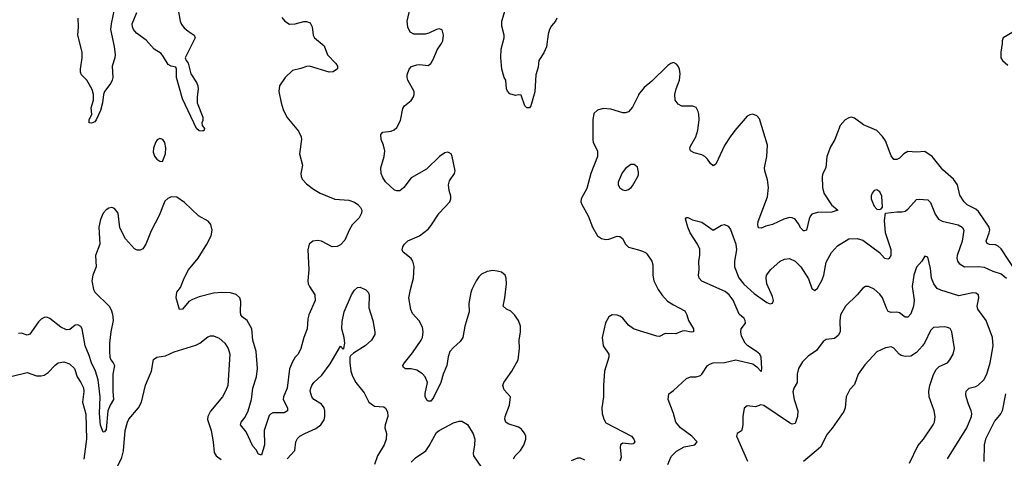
# Model space of a CAD drawing. Header units: inches. Extents: x 2001573 to 2220545, y 644482 to 846830.
# Tile 76 of 256: x 2025618 to 2032592, y 711734 to 714839. Entities that reach past the tile are written whole.
import ezdxf

# ---------------------------------------------------------------- set-up
doc = ezdxf.new("R2010")
doc.units = ezdxf.units.IN
doc.header["$MEASUREMENT"] = 0
doc.layers.add('C0721', color=7, linetype='Continuous')
doc.layers.add('C0731', color=7, linetype='Continuous')

msp = doc.modelspace()

# ---------------------------------------------------------------- linework, layer by layer
at = {"layer": 'C0721', "color": 5}
for points, elevation in [([(2026290, 714924), (2026264.9, 714810), (2026261.7, 714770), (2026286, 714650), (2026292.8, 714590), (2026291.9, 714570), (2026272, 714510), (2026277.2, 714430), (2026273.2, 714410), (2026263.5, 714390), (2026218.4, 714330), (2026211, 714310), (2026204, 714250), (2026190, 714196), (2026158.6, 714130), (2026150, 714115.1), (2026126.2, 714106.2), (2026109.6, 714109.6), (2026109.6, 714129.6), (2026127.8, 714170), (2026124.4, 714215.6), (2026141.1, 714270), (2026141.3, 714310), (2026130, 714344), (2026093.2, 714410), (2026056, 714450), (2026047.8, 714467.8), (2026047.6, 714490), (2026061.1, 714570), (2026059.8, 714610), (2026029.8, 714730), (2026034.5, 714790), (2026033, 714850)], 280), ([(2026732.8, 714950), (2026754.3, 714830), (2026764.9, 714804.9), (2026782.8, 714782.8), (2026810, 714758.7), (2026853.4, 714730), (2026861.6, 714710), (2026790.8, 714570), (2026796, 714550), (2026811.8, 714531.8), (2026830, 714456), (2026870, 714394.8), (2026879.5, 714370), (2026883.1, 714350), (2026873.7, 714290), (2026875.3, 714250), (2026914.4, 714150), (2026915.5, 714124.5), (2026906.8, 714110), (2026911, 714090), (2026926, 714070), (2026923.6, 714056.4), (2026914, 714050), (2026890, 714052.7), (2026870, 714068), (2026770, 714278.4), (2026728.7, 714430), (2026728.7, 714488.7), (2026723.3, 714503.3), (2026690, 714510.7), (2026670, 714522.2), (2026637.4, 714577.4), (2026619, 714599), (2026570, 714631.3), (2026513.3, 714693.3), (2026444.7, 714744.7), (2026423.4, 714770), (2026415.8, 714790), (2026415.5, 714810), (2026448.4, 714890)], 280), ([(2029115.3, 711730), (2029127.7, 711750), (2029165, 711790), (2029190, 711827.8), (2029204.1, 711870), (2029202.1, 711890), (2029192.5, 711912.5), (2029170, 711942.2), (2029150, 711954.7), (2029078.2, 711978.2), (2029061.6, 711990), (2029055.4, 712010), (2029057.3, 712030), (2029086.4, 712110), (2029095.4, 712170), (2029050, 712219.6), (2029040.9, 712250), (2029046.4, 712270), (2029104, 712350), (2029149.8, 712430), (2029157.7, 712510), (2029156.3, 712570), (2029166, 712630), (2029166.2, 712670), (2029151.2, 712710), (2029121.6, 712750), (2029096.3, 712776.3), (2029067, 712790), (2029043.5, 712810), (2029055.3, 712870), (2029065.1, 712970), (2029063.5, 713010), (2029056.9, 713030), (2029030, 713051.6), (2028999.7, 713059.7), (2028970, 713064), (2028930, 713055.8), (2028890, 713036.4), (2028870, 713018.7), (2028850.2, 712989.8), (2028820.2, 712930), (2028812.4, 712907.6), (2028799, 712830), (2028800.9, 712770), (2028770.2, 712670), (2028756.5, 712590), (2028739, 712561.1), (2028690, 712519.2), (2028664.9, 712490), (2028651.7, 712451.7), (2028644.2, 712390), (2028617.8, 712330), (2028600.7, 712270), (2028550, 712165.2), (2028530, 712139.3), (2028510, 712139.3), (2028503.6, 712143.6), (2028490, 712168), (2028490, 712192), (2028507.3, 712270), (2028489.5, 712310), (2028470, 712332), (2028430, 712358), (2028390, 712368.2), (2028350, 712366.9), (2028335.6, 712375.6), (2028331.5, 712390), (2028344, 712410), (2028400.7, 712479.3), (2028462.4, 712570), (2028471.7, 712590), (2028476.4, 712630), (2028470, 712661.2), (2028447, 712707), (2028399.2, 712759.2), (2028387.9, 712787.9), (2028375.3, 712870), (2028385, 712930), (2028408.2, 713010), (2028411.6, 713091.6), (2028401.4, 713130), (2028390, 713148), (2028333.9, 713193.9), (2028327.8, 713210), (2028331.1, 713230), (2028342.6, 713250), (2028367.1, 713272.9), (2028449.5, 713310), (2028510, 713357.3), (2028530, 713380.3), (2028589.8, 713470), (2028665.7, 713550), (2028672.8, 713570), (2028672, 713590), (2028659.1, 713630), (2028654.3, 713670), (2028662.7, 713697.3), (2028698.4, 713750), (2028703.6, 713770), (2028682, 713870), (2028673.6, 713890), (2028650, 713900.5), (2028630, 713895.8), (2028590.4, 713870), (2028499.7, 713780.3), (2028390, 713719.6), (2028338.4, 713650), (2028323.4, 713636.6), (2028310, 713628.3), (2028290, 713626.6), (2028273.4, 713633.4), (2028210, 713691.5), (2028190, 713721.6), (2028179.3, 713750), (2028175.3, 713790), (2028200.3, 713870), (2028204.8, 713910), (2028195.5, 713950), (2028177.4, 713990), (2028174.8, 714025.3), (2028190, 714042.6), (2028250, 714050.3), (2028270, 714059.5), (2028290, 714077.1), (2028314.8, 714125.2), (2028331.6, 714210), (2028344.5, 714230), (2028390, 714268.2), (2028406.9, 714293.1), (2028413.1, 714310), (2028411.4, 714331.4), (2028366.2, 714410), (2028361.7, 714430), (2028363.1, 714450), (2028376.2, 714490), (2028392.6, 714507.4), (2028430, 714520.9), (2028450, 714522.8), (2028510, 714515.8), (2028530, 714528.9), (2028550, 714562.3), (2028574.3, 714625.7), (2028606.5, 714670), (2028615.7, 714690), (2028620.4, 714730), (2028610, 714766.6), (2028590, 714775.4), (2028570, 714771), (2028516.8, 714743.2), (2028490, 714737.4), (2028410, 714737.2), (2028383, 714750), (2028366.7, 714786.7), (2028363.4, 714830), (2028391.1, 714951.1)], 320), ([(2029423.1, 714850), (2029414, 714830), (2029385.1, 714794.9), (2029370.8, 714769.2), (2029362.1, 714737.9), (2029350, 714647.2), (2029330, 714604.4), (2029294.2, 714550), (2029290, 714504), (2029274.6, 714450), (2029267.7, 714327.7), (2029238.8, 714230), (2029230, 714215.3), (2029210, 714215.3), (2029195.3, 714230), (2029170, 714306), (2029150, 714308), (2029130, 714302), (2029090, 714315.3), (2029072.9, 714332.9), (2029066.6, 714350), (2029061.2, 714410), (2029049.3, 714430), (2029032, 714490), (2029026.9, 714570), (2029028.5, 714630), (2029049.6, 714710), (2029049.5, 714730), (2029032.9, 714792.9), (2029032.3, 714830), (2029064, 714930)], 280), ([(2027475.4, 714855.4), (2027495.5, 714830), (2027530, 714807), (2027570, 714809.1), (2027630, 714825.8), (2027650, 714826.5), (2027676, 714816), (2027689.2, 714790), (2027696.5, 714730), (2027706.3, 714710), (2027774, 714654), (2027797.8, 714590), (2027856, 714530), (2027868.8, 714510), (2027868.7, 714491.3), (2027837.3, 714470), (2027810, 714468.5), (2027670, 714509.7), (2027650, 714507.8), (2027610, 714493), (2027550, 714478.7), (2027497.1, 714430), (2027458.4, 714370), (2027453.4, 714330), (2027468.7, 714251.3), (2027484.3, 714204.3), (2027510.2, 714150.2), (2027593.4, 714050), (2027612.7, 714010), (2027614.4, 713990), (2027600.3, 713890), (2027620.9, 713810), (2027609, 713750), (2027610.4, 713730), (2027619.5, 713710), (2027650, 713677.1), (2027698.7, 713638.7), (2027747.3, 713610), (2027850, 713569.1), (2027950, 713561.7), (2027990, 713546.3), (2028013.4, 713530), (2028031.8, 713510), (2028040.3, 713490), (2028039.5, 713470), (2028022.6, 713437.4), (2027973.4, 713386.6), (2027952, 713350), (2027920.8, 713279.2), (2027890, 713244.2), (2027866.9, 713233.1), (2027830, 713232.1), (2027755.1, 713270), (2027730, 713275.3), (2027694.8, 713270), (2027668.7, 713250), (2027659.5, 713210), (2027664.9, 713070), (2027658.3, 712990), (2027660.9, 712970), (2027670, 712950.6), (2027707.2, 712890), (2027710.2, 712850), (2027665.8, 712750), (2027659.2, 712720.8), (2027654.7, 712650), (2027631.4, 712590), (2027610.2, 712510), (2027590, 712471.8), (2027570, 712449.5), (2027550, 712417), (2027530, 712366), (2027511.5, 712230), (2027486.4, 712170), (2027485.2, 712150), (2027513.6, 712090), (2027514.9, 712070), (2027490, 712055.3), (2027410, 712055.4), (2027393.4, 712046.6), (2027384.4, 712035.6), (2027350.1, 711930), (2027351.1, 711830), (2027330, 711755.3), (2027310, 711764), (2027293.7, 711793.7), (2027270, 711818.7), (2027222.2, 711922.2), (2027182.9, 711970), (2027186.3, 711990), (2027213.9, 712026.1), (2027236.8, 712070), (2027259.5, 712150), (2027268.7, 712230), (2027294.8, 712310), (2027302.3, 712370), (2027293.7, 712490), (2027268.2, 712570), (2027261.7, 712650), (2027229.2, 712709.2), (2027194.6, 712734.6), (2027184.4, 712750), (2027181, 712770), (2027183.3, 712843.3), (2027176.4, 712870), (2027150, 712893.7), (2027110, 712905.7), (2027050, 712908.4), (2026990, 712902), (2026890, 712876.8), (2026841.2, 712858.8), (2026816.5, 712843.5), (2026770, 712789.3), (2026750, 712788), (2026727.1, 712870), (2026729.7, 712910), (2026756.3, 712943.7), (2026782, 713010), (2026812.9, 713067.1), (2026881, 713150), (2026944.2, 713250), (2026974.2, 713310), (2026980.4, 713350), (2026971.2, 713390), (2026953.8, 713413.8), (2026883.5, 713450), (2026784.1, 713544.1), (2026730, 713582), (2026690, 713586), (2026666.3, 713573.7), (2026645.8, 713554.2), (2026606.1, 713453.9), (2026550, 713343.7), (2026511.7, 713250), (2026490, 713217.6), (2026470, 713206.6), (2026450, 713208.3), (2026430, 713217.4), (2026366.9, 713286.9), (2026325.9, 713365.9), (2026314.2, 713470), (2026290, 713503), (2026270, 713509.7), (2026250, 713506), (2026230, 713493.6), (2026210, 713469.4), (2026190, 713425.2), (2026178.9, 713370), (2026184.4, 713250), (2026155.5, 713170), (2026158.4, 713090), (2026134.9, 713030), (2026129.2, 712990), (2026140.7, 712930), (2026150, 712910.4), (2026251.2, 712811.2), (2026265.4, 712785.4), (2026274.5, 712754.5), (2026279.8, 712710), (2026262.5, 712630), (2026252.7, 712550), (2026252.7, 712492.7), (2026255.8, 712450), (2026263.5, 712430), (2026280.9, 712410), (2026288.3, 712390), (2026276.8, 712330), (2026277.7, 712210), (2026282.7, 712150), (2026258.9, 712110), (2026242.2, 712070), (2026230, 711938), (2026218, 711922), (2026210, 711919.5), (2026189, 711969), (2026182.1, 712050), (2026188, 712170), (2026173.4, 712290), (2026154.9, 712350), (2026125.4, 712410), (2026110, 712460.4), (2026080.7, 712530), (2026059.8, 712650), (2026050, 712667.3), (2026030, 712678.7), (2026010, 712677), (2025973.5, 712646.5), (2025950, 712643.9), (2025910, 712661.4), (2025830, 712723.5), (2025810, 712732.4), (2025790, 712731.2), (2025770, 712719.7), (2025750, 712699.7), (2025690, 712611.5), (2025670, 712604.7), (2025630, 712618.9), (2025610, 712618.3)], 320), ([(2030000, 714305.8), (2029959.4, 714220.6), (2029930, 714187.3), (2029910, 714179.6), (2029890, 714179.7), (2029805.2, 714205.2), (2029750, 714209.7), (2029710, 714198.9), (2029685.4, 714174.6), (2029676.5, 714130), (2029677.3, 713990), (2029680.9, 713970), (2029711.8, 713910), (2029710.3, 713870.3), (2029662.5, 713750), (2029635.6, 713644.4), (2029594.9, 713570), (2029592.7, 713550), (2029599.3, 713530), (2029643.8, 713450), (2029674.4, 713370), (2029710.7, 713310), (2029738.8, 713290), (2029770, 713282.3), (2029790, 713284.4), (2029850, 713306.3), (2029870, 713304.9), (2029888.2, 713290), (2029909.3, 713249.3), (2029930, 713228.7), (2030000, 713208.8)], 320), ([(2030000, 713760.7), (2029994.9, 713794.9), (2029970, 713814.5), (2029946.9, 713813.1), (2029910, 713786), (2029885.5, 713754.5), (2029856.4, 713690), (2029857.1, 713670), (2029870, 713647.7), (2029890, 713635.5), (2029910, 713630.4), (2029930, 713637.1), (2029949.3, 713650), (2029958, 713662), (2029996.2, 713730), (2030000, 713744)], 340), ([(2027512.7, 711730), (2027566.7, 711790), (2027574, 711850), (2027585.2, 711874.7), (2027602, 711890), (2027637.3, 711910), (2027715, 711945), (2027750, 711971.1), (2027773.8, 712006.2), (2027779.7, 712030), (2027779.6, 712070), (2027774.3, 712090), (2027755.8, 712115.8), (2027702.4, 712150), (2027686.7, 712170), (2027675.3, 712210), (2027679.5, 712230), (2027687.2, 712250), (2027702.4, 712270), (2027758, 712322), (2027817.7, 712402.3), (2027890, 712528), (2027910, 712506), (2027914, 712510), (2027921, 712550), (2027917.3, 712590), (2027900.5, 712650), (2027903.1, 712703.1), (2027916.9, 712770), (2027967.8, 712892.2), (2027990, 712924.5), (2028010, 712942.7), (2028030, 712945.2), (2028070, 712926), (2028086, 712910), (2028094, 712890), (2028090, 712798), (2028118.3, 712710), (2028134, 712630), (2028132.8, 712610), (2028110, 712570.6), (2028064.5, 712530), (2027982, 712478), (2027961.5, 712458.5), (2027957.2, 712450), (2027956.2, 712410), (2027962.4, 712350), (2027975.6, 712315.6), (2027999.6, 712270), (2028057, 712197), (2028092, 712132), (2028130, 712103.5), (2028197.1, 712097.1), (2028210, 712089.3), (2028222, 712062), (2028225.1, 712030), (2028205.8, 711970), (2028204.5, 711950), (2028216.8, 711910), (2028213.8, 711870), (2028199.4, 711830), (2028151.7, 711750), (2028130, 711690.7)], 340), ([(2030000, 712639.3), (2029966.6, 712650), (2029930, 712676.9), (2029890, 712725.6), (2029870, 712740.4), (2029850, 712748.3), (2029814, 712750), (2029790, 712735.6), (2029767.6, 712692.4), (2029743.9, 712590), (2029750.3, 712530), (2029791.8, 712470), (2029790.3, 712450), (2029760.4, 712350), (2029752.2, 712250), (2029753.1, 712170), (2029740.5, 712090), (2029744.8, 712050), (2029754.6, 712010), (2029770, 711984.2), (2029951.4, 711891.4), (2029968.9, 711870), (2029974, 711850), (2029963.1, 711836.9), (2029950, 711833), (2029890, 711840.5), (2029873, 711830), (2029870.3, 711810), (2029877.7, 711742.2), (2029870, 711713.2)], 320), ([(2026308.4, 711670), (2026340.7, 711739.3), (2026354.1, 711785.9), (2026365.4, 711930), (2026380.2, 711990), (2026391.6, 712010), (2026460.2, 712090), (2026481.6, 712130), (2026508.9, 712251.1), (2026552.4, 712350), (2026566.4, 712433.6), (2026590, 712449.3), (2026650, 712459.6), (2026712.1, 712487.9), (2026865.4, 712534.6), (2026894.4, 712550), (2026950, 712594.5), (2026970, 712600.9), (2026990, 712600.9), (2027030, 712584.5), (2027070, 712549.5), (2027095.1, 712510), (2027106, 712470), (2027092.8, 712250), (2027076.4, 712210), (2027053.3, 712170), (2026970, 712067.8), (2026949.9, 712030), (2026948.1, 712008.1), (2026974, 711930), (2026987.6, 711850), (2026994.3, 711774.3), (2027010, 711751.1), (2027044.4, 711724.4)], 340), ([(2025564.6, 712315.4), (2025670, 712340.5), (2025736.8, 712316.8), (2025770, 712317.2), (2025790, 712322.4), (2025819.8, 712340.2), (2025870, 712394.3), (2025890, 712409.7), (2025930, 712415.6), (2025970, 712402), (2026005.6, 712370), (2026025.1, 712310), (2026051.5, 712271.5), (2026070, 712231.6), (2026073.1, 712206.9), (2026061.8, 712130), (2026085.4, 712045.4), (2026091.9, 711870), (2026072.1, 711727.9)], 340), ([(2028390, 711706), (2028422.5, 711737.5), (2028493.9, 711786.2), (2028518.6, 711821.4), (2028570, 711915.4), (2028590, 711930.9), (2028690, 711985.6), (2028730, 711997), (2028750, 711997), (2028790, 711972.7), (2028830, 711906), (2028842.3, 711870), (2028840.4, 711830), (2028829.7, 711770), (2028833, 711750), (2028890, 711669.4)], 340), ([(2029620.8, 711720.8), (2029590, 711734.3), (2029570, 711734.3), (2029523.5, 711716.5)], 320)]:
    msp.add_lwpolyline(points, dxfattribs=dict(at, elevation=elevation))
at = {"layer": 'C0721', "color": 5, "elevation": 320}
msp.add_lwpolyline([(2026610, 713998.7), (2026591.7, 713988.3), (2026580.3, 713970), (2026566.4, 713930), (2026562, 713902), (2026572.2, 713872.2), (2026590, 713850.7), (2026610, 713837.3), (2026630, 713834.8), (2026649.7, 713890), (2026653.2, 713933.2), (2026646, 713970), (2026630.8, 713990.8)], close=True, dxfattribs=at)
at = {"layer": 'C0731', "color": 5}
for points, elevation in [([(2032652.7, 714750), (2032584.9, 714710), (2032576.3, 714690), (2032578, 714670), (2032567, 714610), (2032568.7, 714570), (2032580.3, 714550), (2032617.4, 714517.4)], 320), ([(2032684.6, 713044.6), (2032570, 713217.2), (2032550, 713236.8), (2032530, 713245.3), (2032487.5, 713247.5), (2032470, 713255.1), (2032464.8, 713270), (2032485.2, 713330), (2032489, 713350), (2032485, 713370), (2032410, 713480.7), (2032390, 713497.8), (2032330, 713528.2), (2032308, 713550), (2032277.8, 713597.8), (2032261.4, 713670), (2032231.5, 713710), (2032156.6, 713776.6), (2032082, 713870), (2032030, 713905.1), (2031970, 713901.1), (2031910, 713905.1), (2031881.6, 713890), (2031850, 713859.5), (2031830, 713849.5), (2031810, 713849.6), (2031790, 713875.1), (2031750, 713980.5), (2031730, 714011.5), (2031690, 714054), (2031594.9, 714094.9), (2031530, 714141.2), (2031510, 714149), (2031490, 714144), (2031466, 714130), (2031430.5, 714089.5), (2031393, 713990), (2031360.4, 713939.6), (2031336.1, 713870), (2031327.6, 713790), (2031306.7, 713750), (2031301.8, 713730), (2031303.9, 713650), (2031313.1, 713610), (2031369.2, 713529.2), (2031414, 713490), (2031370, 713476.4), (2031270, 713475.1), (2031230, 713461.6), (2031218.4, 713450), (2031210.2, 713429.8), (2031190, 713349.3), (2031175.8, 713344.2), (2031170, 713343.6), (2031150, 713363.6), (2031134.5, 713394.6), (2031110, 713426.3), (2031090, 713436), (2031070, 713438.7), (2031030, 713427.4), (2030951, 713389), (2030902.5, 713377.5), (2030870, 713363.5), (2030850, 713364.5), (2030845.7, 713385.7), (2030849.8, 713409.8), (2030915.5, 713584.5), (2030923.1, 713650), (2030915.3, 713704.7), (2030895.3, 713770), (2030894, 713790), (2030910.5, 713870), (2030913.9, 713950), (2030857.6, 714137.6), (2030838.2, 714158.2), (2030810, 714169.6), (2030790, 714166), (2030770, 714155.1), (2030684.1, 714055.9), (2030650, 714009.6), (2030610, 713947.8), (2030550, 713815.6), (2030530, 713803.6), (2030510, 713821.6), (2030490, 713851.6), (2030470, 713871.5), (2030450, 713883.5), (2030396.6, 713896.6), (2030369.7, 713910), (2030365.3, 713930), (2030370, 713944), (2030406.6, 714010), (2030422.1, 714057.9), (2030431.2, 714130), (2030429, 714170), (2030424.5, 714190), (2030410, 714216.9), (2030386, 714226), (2030308.1, 714228.1), (2030282.3, 714242.3), (2030261.7, 714270), (2030257.3, 714310), (2030267.3, 714350), (2030292.4, 714410), (2030296.6, 714456.6), (2030291.2, 714490), (2030282.9, 714510), (2030270, 714524.5), (2030250, 714535.1), (2030230, 714529.6), (2030210, 714515.6), (2030096, 714404), (2030040.6, 714359.4), (2030002, 714310), (2030000, 714305.8)], 320), ([(2030000, 713744), (2030001.6, 713750), (2030000, 713760.7)], 340), ([(2030208.1, 711690), (2030232.9, 711747.1), (2030270, 711783.9), (2030325.5, 711814.6), (2030401, 711830), (2030415.5, 711850), (2030378.9, 711890), (2030298.9, 711950), (2030266, 711990), (2030248.7, 712050), (2030210.6, 712150), (2030216, 712190), (2030250, 712214.5), (2030340.3, 712299.7), (2030368.8, 712311.2), (2030410, 712311.2), (2030439.4, 712320.6), (2030450, 712329.6), (2030490, 712389.7), (2030510, 712403.5), (2030530, 712409.8), (2030610, 712410.9), (2030690, 712429.8), (2030710, 712427.1), (2030810, 712402.9), (2030840.3, 712380.3), (2030869, 712349), (2030872.7, 712350), (2030875.6, 712370), (2030870.2, 712450), (2030859.6, 712470), (2030836.9, 712490), (2030775.5, 712530), (2030757.5, 712550), (2030730, 712599.1), (2030725.2, 712630), (2030728.9, 712650), (2030758.4, 712690), (2030757, 712710), (2030750, 712724), (2030715.2, 712755.2), (2030672.3, 712852.3), (2030643.1, 712890), (2030615, 712915), (2030449.1, 712989.1), (2030430.5, 713010), (2030426.7, 713030), (2030432, 713070), (2030428.8, 713130), (2030436.5, 713170), (2030435.3, 713215.3), (2030419.3, 713250), (2030368, 713330), (2030350.8, 713370), (2030334, 713430), (2030342, 713438), (2030350, 713438), (2030382.7, 713422.7), (2030450, 713406), (2030530, 713349.2), (2030590, 713385.1), (2030610, 713389.5), (2030636.6, 713376.6), (2030653, 713353), (2030689.8, 713250), (2030695.1, 713210), (2030681.2, 713130), (2030681.6, 713090), (2030712, 713012), (2030746.6, 712966.6), (2030821.4, 712901.4), (2030910, 712837.4), (2030932.6, 712827.4), (2030950, 712832), (2030957.6, 712850), (2030950, 712879.3), (2030909.4, 712970), (2030904.4, 713010), (2030907.2, 713030), (2030938.4, 713070), (2031004.9, 713130), (2031036.1, 713143.9), (2031070, 713148.4), (2031111.5, 713130), (2031150, 713089.4), (2031204.6, 713004.6), (2031230, 712936.2), (2031250, 712920.7), (2031270, 712938.7), (2031302.7, 712997.3), (2031314.7, 713030), (2031330, 713121.6), (2031368.8, 713191.2), (2031410, 713238), (2031490, 713288.4), (2031549.2, 713290.8), (2031590, 713278.2), (2031707.4, 713190), (2031744.2, 713150), (2031770, 713146.1), (2031778.9, 713150), (2031791.4, 713170), (2031790.1, 713210), (2031750.2, 713330), (2031743.4, 713416.6), (2031751, 713469), (2031830, 713478.4), (2031870, 713478.4), (2031890, 713484.5), (2031910, 713498.4), (2031970, 713566.3), (2031990, 713569.6), (2032050, 713562.7), (2032070, 713545.2), (2032101.9, 713461.9), (2032126.7, 713426.7), (2032152, 713412), (2032266.1, 713386.1), (2032294.3, 713370), (2032306, 713350), (2032292.8, 713270), (2032259.1, 713170), (2032256.5, 713150), (2032260.3, 713130), (2032272.6, 713112.6), (2032310, 713088.8), (2032410, 713092.3), (2032450, 713086.4), (2032510, 713058.8), (2032570, 713039.5), (2032608.2, 713010)], 340), ([(2030000, 713208.8), (2030030, 713200.3), (2030051.2, 713191.2), (2030061.2, 713181.2), (2030096.4, 713130), (2030102.9, 713102.9), (2030102.3, 713030), (2030108.9, 712990), (2030140.9, 712930), (2030166.5, 712890), (2030207.1, 712847.1), (2030250, 712819.2), (2030330, 712778.4), (2030343.6, 712750), (2030354.4, 712710), (2030390.2, 712650), (2030390.3, 712629.7), (2030374, 712626), (2030330, 712635.4), (2030310, 712634.7), (2030265.8, 712614.2), (2030190, 712616.9), (2030150, 712597.2), (2030130, 712597.8), (2030000, 712639.3)], 320), ([(2032189.7, 711730), (2032326, 711950), (2032359.8, 712030), (2032362.6, 712050), (2032358.5, 712070), (2032337.7, 712117.7), (2032322.7, 712170), (2032319.7, 712190), (2032323, 712210), (2032342.7, 712230), (2032390, 712243.2), (2032407.4, 712252.6), (2032448.4, 712290), (2032468.8, 712330), (2032492.7, 712410), (2032512.9, 712530), (2032509.8, 712589.8), (2032462.7, 712710), (2032405.5, 712790), (2032399.8, 712810), (2032411, 712870), (2032409.6, 712890), (2032390, 712904), (2032370, 712905.3), (2032270, 712884.7), (2032143.5, 712923.5), (2032116.2, 712936.2), (2032094, 712970), (2032077.7, 713010), (2032070, 713078), (2032050, 713158), (2032030, 713164), (2032008.2, 713130), (2031970, 713086), (2031950.3, 713030), (2031939.5, 712950), (2031953.6, 712853.6), (2031950.2, 712810.2), (2031930, 712756.2), (2031910, 712733.3), (2031890, 712733.6), (2031850, 712763), (2031830, 712768.2), (2031790, 712765.7), (2031770, 712774.3), (2031757.2, 712797.1), (2031730, 712869.7), (2031710, 712896.4), (2031670, 712932.2), (2031630, 712949.7), (2031610, 712949.6), (2031590, 712939.5), (2031550.3, 712890), (2031466.5, 712810), (2031432.6, 712750), (2031427.3, 712707.3), (2031428.8, 712630), (2031416.5, 712603.5), (2031390, 712583.1), (2031330, 712574.7), (2031310, 712561.6), (2031262.6, 712497.4), (2031202.9, 712457.1), (2031162.6, 712417.4), (2031134.4, 712370), (2031124.6, 712330), (2031125.3, 712270), (2031101.6, 712230), (2031095.3, 712204.7), (2031104.5, 712150), (2031128.7, 712070), (2031126.3, 712030), (2031110, 711980.5), (2031090, 711974.8), (2031070, 711985.8), (2030890, 712107), (2030867.9, 712112.1), (2030830, 712099), (2030770, 712105.2), (2030750.6, 712089.4), (2030741.1, 712030), (2030740.3, 711970), (2030735.3, 711944.7), (2030730, 711929.2), (2030701, 711910), (2030696.3, 711890), (2030772.8, 711712.9)], 360), ([(2031921.1, 711698.9), (2031978.8, 711821.2), (2032019.3, 711870), (2032088, 711970), (2032097.4, 711990), (2032103.5, 712030), (2032095.4, 712070), (2032059.8, 712170), (2032058.5, 712210), (2032064.8, 712250), (2032090, 712328), (2032110, 712361.3), (2032130, 712383.1), (2032189.7, 712410.3), (2032207, 712430), (2032230, 712471.3), (2032238.4, 712510), (2032221.6, 712630), (2032210, 712652.7), (2032190, 712660.9), (2032170, 712664.5), (2032090, 712660.7), (2032070, 712639.6), (2032030, 712554.5), (2032013.4, 712530), (2031970, 712483.1), (2031930, 712457.2), (2031890, 712453.6), (2031861.9, 712461.9), (2031848.3, 712470), (2031810, 712514.3), (2031790, 712522), (2031750, 712515.8), (2031690, 712487.6), (2031603.7, 712396.3), (2031557, 712330), (2031530, 712256), (2031498.3, 712221.7), (2031472, 712170), (2031464.2, 712090), (2031454.8, 712065.2), (2031373.6, 711946.4), (2031336.5, 711903.5), (2031290, 711812), (2031170, 711712)], 380), ([(2032599.9, 712190), (2032576.9, 712070), (2032566.8, 712050), (2032523.3, 711996.7), (2032458.9, 711870), (2032449, 711830), (2032446.2, 711710)], 340)]:
    msp.add_lwpolyline(points, dxfattribs=dict(at, elevation=elevation))
at = {"layer": 'C0731', "color": 5, "elevation": 340}
msp.add_lwpolyline([(2031690, 713634.5), (2031670, 713629.2), (2031656.3, 713610), (2031648.8, 713591.2), (2031648.8, 713570), (2031670, 713518.8), (2031690, 713498.8), (2031710, 713496), (2031720.4, 713499.6), (2031729, 713511), (2031724.5, 713590), (2031710, 713621.2)], close=True, dxfattribs=at)

doc.saveas('drawing.dxf')
